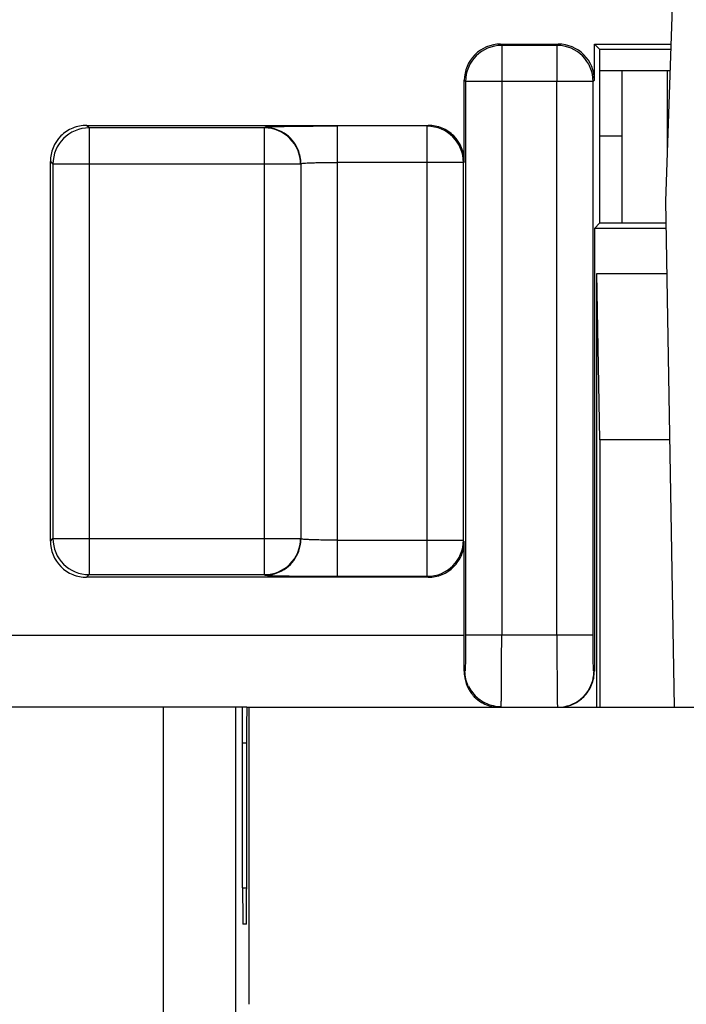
# Model space of a CAD drawing. Header units: millimetres. Extents: x 0 to 841, y 0 to 594.
# Tile 223 of 237: x 660 to 669, y 449 to 463. Entities that reach past the tile are written whole.
import ezdxf

# ---------------------------------------------------------------- set-up
doc = ezdxf.new("R2010")
doc.units = ezdxf.units.MM
doc.header["$LTSCALE"] = 46.255
doc.layers.get('0').update_dxf_attribs({"linetype": 'CONTINUOUS'})

msp = doc.modelspace()

# ---------------------------------------------------------------- linework, layer by layer
at = {"color": 7, "linetype": 'CONTINUOUS'}
for p, q in [((668.97677, 463.49835), (668.86851, 460.39835)), ((666.58541, 462.56989), (667.38546, 462.56989)), ((667.88541, 462.06984), (667.88549, 462.56989)), ((667.88548, 462.56989), (668.94434, 462.56989)), ((667.95941, 462.49595), (667.88548, 462.56989)), ((668.94176, 462.49595), (667.95941, 462.49595)), ((667.95941, 460.09595), (667.95941, 462.49595)), ((668.93137, 462.19835), (667.95941, 462.19835)), ((668.26351, 462.19835), (668.26351, 460.09595)), ((668.89351, 462.19835), (668.89351, 461.11425)), ((666.08549, 460.94587), (666.08549, 462.06997)), ((660.85918, 461.44579), (665.58553, 461.44579)), ((668.26351, 461.29835), (667.95941, 461.29835)), ((660.35925, 455.69588), (660.35925, 460.94587)), ((668.86851, 460.39835), (668.9907, 453.39835)), ((667.88503, 460.02165), (667.95933, 460.09595)), ((667.95933, 460.09595), (668.87379, 460.09595)), ((667.8851, 460.02166), (667.88417, 453.89706)), ((668.87509, 460.02165), (667.88503, 460.02165)), ((667.91927, 459.39595), (668.88601, 459.39595)), ((667.95941, 457.09595), (667.91927, 459.39595)), ((667.91927, 453.39595), (667.91927, 459.39595)), ((668.92616, 457.09595), (667.95941, 457.09595)), ((667.95941, 457.09595), (667.95941, 453.39595)), ((666.08549, 454.39595), (666.08549, 455.69588)), ((665.58557, 455.19595), (660.85921, 455.19595)), ((663.07588, 453.39595), (659.50941, 453.39595)), ((662.92286, 449.10269), (662.92286, 453.39835)), ((663.07588, 453.39835), (700.25177, 453.39835)), ((663.10801, 449.28783), (663.10832, 453.39835)), ((663.01887, 450.89834), (663.01887, 452.89835)), ((663.07363, 452.9158), (663.07331, 450.8809)), ((663.07105, 450.39835), (663.02105, 450.39835))]:
    msp.add_line(p, q, dxfattribs=at)
at = {"color": 9, "linetype": 'CONTINUOUS'}
for p, q in [((666.60308, 462.55229), (666.58541, 462.56989)), ((666.60302, 462.55229), (666.60302, 454.39595)), ((667.36786, 462.55229), (666.60308, 462.55229)), ((667.36786, 462.55229), (667.38546, 462.56989)), ((667.36788, 462.05236), (667.36788, 462.55229)), ((666.08549, 462.06997), (666.1031, 462.05236)), ((667.3673, 462.05236), (666.1031, 462.05236)), ((666.1031, 462.05236), (666.1031, 454.39595)), ((667.3673, 454.39595), (667.3673, 462.05236)), ((667.8678, 462.05228), (667.36788, 462.05236)), ((667.86664, 454.39588), (667.8678, 462.05224)), ((667.88541, 462.06984), (667.8678, 462.05224)), ((660.8943, 461.41074), (660.85918, 461.44579)), ((660.89424, 461.41074), (660.89424, 455.23101)), ((663.32035, 461.41074), (660.8943, 461.41074)), ((663.32035, 461.41074), (663.32588, 461.41627)), ((663.32037, 455.23101), (663.32037, 461.41074)), ((664.32576, 461.43342), (664.32576, 455.20832)), ((665.57317, 461.43343), (665.58553, 461.44579)), ((665.5732, 455.20832), (665.5732, 461.43343)), ((660.35925, 460.94587), (660.39432, 460.91081)), ((663.8203, 460.91081), (660.39432, 460.91081)), ((660.39432, 460.91081), (660.39432, 455.73094)), ((663.82584, 460.91635), (663.82584, 455.7254)), ((666.07312, 460.9335), (664.32576, 460.9335)), ((666.08549, 460.94587), (666.07312, 460.9335)), ((666.07312, 455.70825), (666.07312, 460.9335)), ((660.35925, 455.69588), (660.39432, 455.73094)), ((660.39432, 455.73094), (663.8203, 455.73094)), ((664.32576, 455.70825), (666.07312, 455.70825)), ((660.89427, 455.23101), (660.85921, 455.19595)), ((660.89427, 455.23101), (663.32031, 455.23101)), ((663.32031, 455.23101), (663.32591, 455.22548)), ((664.32576, 455.20832), (665.57314, 455.20832)), ((665.57314, 455.20832), (665.58557, 455.19595)), ((651.43334, 454.39595), (666.08549, 454.39595)), ((667.86664, 454.39588), (666.1031, 454.39595)), ((666.09437, 453.89595), (666.08315, 453.89595)), ((667.88417, 453.89706), (667.87529, 453.89588)), ((661.92287, 448.39922), (661.92287, 453.39835)), ((663.07363, 452.89835), (663.01887, 452.89835)), ((663.01887, 450.89834), (663.07331, 450.89834))]:
    msp.add_line(p, q, dxfattribs=at)
at = {"color": 7, "linetype": 'CONTINUOUS'}
msp.add_lwpolyline([(666.1416, 453.69329), (666.14679, 453.68257), (666.15834, 453.66077), (666.17129, 453.63898), (666.18566, 453.61741), (666.2014, 453.5963), (666.21852, 453.57574), (666.23706, 453.55586), (666.25686, 453.53693), (666.27784, 453.51905), (666.29999, 453.50224), (666.32326, 453.48655), (666.34754, 453.47207), (666.37281, 453.45884), (666.39916, 453.44686), (666.42654, 453.43623), (666.45486, 453.42706), (666.48418, 453.41942), (666.51443, 453.41344), (666.5455, 453.40926), (666.57739, 453.40704), (666.59463, 453.40671)], dxfattribs=at)
at = {"color": 9, "linetype": 'CONTINUOUS'}
for centre, radius, start, end in [((666.60315, 462.0523), 0.49999, 90.011579, 179.983597), ((667.36775, 462.0523), 0.49999, 0.001993, 89.988435), ((660.89437, 460.91075), 0.49999, 90.011579, 179.983597), ((663.32024, 460.91075), 0.49999, 0.016403, 89.988421), ((665.57306, 460.93344), 0.49999, 0.016403, 89.988421), ((660.89437, 455.731), 0.49999, 180.016403, 269.988421), ((663.32024, 455.731), 0.49999, 270.011579, 359.983597), ((665.57306, 455.70831), 0.49999, 270.011579, 359.983597), ((747.47778, 454.30928), 80.11097, 179.938014, 180.4437312)]:
    msp.add_arc(centre, radius, start, end, dxfattribs=at)
at = {"color": 7, "linetype": 'CONTINUOUS'}
for centre, radius, start, end in [((666.58535, 462.07007), 0.49982, 89.993075, 135.003312), ((667.38554, 462.07007), 0.49982, 359.966053, 90.006002), ((613.78606, 454.39056), 52.29943, 359.458138, 0.005908), ((666.58071, 453.88824), 0.49715, 203.645641, 221.80726), ((666.57541, 453.8842), 0.49051, 221.868008, 224.174441), ((666.57378, 453.88292), 0.48844, 224.199451, 239.00098), ((666.5686, 453.87436), 0.47844, 239.004827, 264.376761)]:
    msp.add_arc(centre, radius, start, end, dxfattribs=at)
for centre, major_axis, ratio, start_param, end_param in [((666.58557, 462.06981), (0.35366, -0.35366), 0.99969546, 3.14159265, 3.92683852), ((660.85933, 460.94572), (0.35366, -0.35366), 0.99969546, 3.14159265, 3.92683852), ((665.58541, 460.94572), (-0.35366, -0.35366), 0.99969546, 2.35634678, 3.14159265), ((660.85933, 455.69603), (0.35366, 0.35366), 0.99969546, 2.35634678, 3.14159265), ((663.01669, 452.89835), (0, 0.5), 0.00436335, -1.57077341, -0.09106812), ((663.07588, 452.89835), (0, 0.5), 0.004512, 0.09053921, 1.53588974), ((663.02105, 450.89835), (0, 0.5), 0.00436335, 1.57081924, 3.14161558), ((663.07105, 450.89835), (0, 0.5), 0.004512, 3.14159265, 4.6774824)]:
    msp.add_ellipse(centre, major_axis=major_axis, ratio=ratio, start_param=start_param, end_param=end_param, dxfattribs=at)
for points, knots in [([(660.85918, 461.44579), (660.79405, 461.4458), (660.66166, 461.42271), (660.55172, 461.34543), (660.50567, 461.29938)], [0, 0, 0, 0, 0.50000104, 1, 1, 1, 1]), ([(665.93907, 461.29938), (665.89303, 461.34543), (665.78308, 461.42271), (665.65069, 461.4458), (665.58557, 461.44579)], [0, 0, 0, 0, 0.49999896, 1, 1, 1, 1]), ([(665.93907, 455.34237), (665.98512, 455.38842), (666.0624, 455.49836), (666.08549, 455.63076), (666.08549, 455.69588)], [0, 0, 0, 0, 0.49999929, 1, 1, 1, 1]), ([(660.50567, 455.34237), (660.55172, 455.29632), (660.66166, 455.21904), (660.79405, 455.19595), (660.85918, 455.19595)], [0, 0, 0, 0, 0.49999896, 1, 1, 1, 1]), ([(665.58557, 455.19595), (665.65069, 455.19595), (665.78308, 455.21904), (665.89303, 455.29632), (665.93907, 455.34237)], [0, 0, 0, 0, 0.50000104, 1, 1, 1, 1]), ([(666.08315, 453.89595), (666.08296, 453.87713), (666.08634, 453.80639), (666.10448, 453.73641), (666.1253, 453.68885)], [0, 0, 0, 0, 0.26611564, 1, 1, 1, 1]), ([(667.7377, 453.54239), (667.7841, 453.58879), (667.85907, 453.70126), (667.88478, 453.83387), (667.88464, 453.8995)], [0, 0, 0, 0, 0.49994588, 1, 1, 1, 1]), ([(667.4341, 453.39818), (667.49079, 453.4033), (667.60378, 453.43289), (667.69743, 453.50214), (667.7377, 453.54239)], [0, 0, 0, 0, 0.49995556, 1, 1, 1, 1])]:
    msp.add_open_spline(points, degree=3, knots=knots, dxfattribs=at)
at = {"color": 9, "linetype": 'CONTINUOUS'}
for points, knots in [([(664.32576, 461.43342), (664.19949, 461.43339), (664.01605, 461.4329), (663.78246, 461.43069), (663.63346, 461.42888), (663.51083, 461.42577), (663.41804, 461.42466), (663.36117, 461.41894), (663.33267, 461.41987), (663.32588, 461.41627)], [0, 0, 0, 0, 0.3786905, 0.55007686, 0.70071223, 0.82526658, 0.91882926, 0.97695618, 1, 1, 1, 1]), ([(663.67944, 461.26988), (663.61104, 461.33827), (663.48767, 461.40325), (663.35854, 461.41628), (663.32588, 461.41627)], [0, 0, 0, 0, 0.74759256, 1, 1, 1, 1]), ([(663.82597, 460.91635), (663.82596, 460.94901), (663.81285, 461.07814), (663.74785, 461.20149), (663.67944, 461.26988)], [0, 0, 0, 0, 0.25242938, 1, 1, 1, 1]), ([(663.82597, 460.91635), (663.82744, 460.91988), (663.84536, 460.91912), (663.87081, 460.92462), (663.91903, 460.92586), (663.95467, 460.92778), (663.97535, 460.9285)], [0, 0, 0, 0, 0.07630821, 0.2748647, 0.58671281, 1, 1, 1, 1]), ([(663.97535, 460.92849), (664.00045, 460.92936), (664.11723, 460.93253), (664.23406, 460.9335), (664.32576, 460.9335)], [0, 0, 0, 0, 0.21497849, 1, 1, 1, 1]), ([(663.67944, 455.37187), (663.74785, 455.44026), (663.81285, 455.56361), (663.82596, 455.69274), (663.82597, 455.7254)], [0, 0, 0, 0, 0.74757062, 1, 1, 1, 1]), ([(663.97535, 455.71325), (663.95467, 455.71396), (663.91903, 455.71589), (663.87081, 455.71713), (663.84536, 455.72263), (663.82744, 455.72187), (663.82597, 455.72539)], [0, 0, 0, 0, 0.41328719, 0.7251353, 0.92369179, 1, 1, 1, 1]), ([(664.32576, 455.70825), (664.2936, 455.70825), (664.17678, 455.70868), (664.05996, 455.71034), (663.97535, 455.71326)], [0, 0, 0, 0, 0.27529975, 1, 1, 1, 1]), ([(663.32588, 455.22548), (663.35854, 455.22546), (663.48767, 455.2385), (663.61104, 455.30348), (663.67944, 455.37187)], [0, 0, 0, 0, 0.25240744, 1, 1, 1, 1]), ([(663.32591, 455.22548), (663.33271, 455.22188), (663.36122, 455.2228), (663.4181, 455.21709), (663.5109, 455.21597), (663.63354, 455.21287), (663.78253, 455.21106), (664.0161, 455.20885), (664.19951, 455.20836), (664.32576, 455.20832)], [0, 0, 0, 0, 0.02306048, 0.08119818, 0.17477749, 0.29934129, 0.4499739, 0.62134828, 1, 1, 1, 1]), ([(666.1031, 454.39595), (666.10306, 454.33215), (666.10265, 454.21433), (666.10143, 454.07557), (666.09925, 453.98559), (666.09853, 453.94007), (666.09598, 453.91253), (666.09597, 453.89923), (666.09437, 453.89595)], [0, 0, 0, 0, 0.38264678, 0.70677204, 0.83155947, 0.92337866, 0.97814579, 1, 1, 1, 1]), ([(666.60046, 453.68879), (666.60044, 453.73931), (666.60123, 453.97503), (666.60195, 454.21075), (666.60302, 454.39595)], [0, 0, 0, 0, 0.21430399, 1, 1, 1, 1]), ([(667.87529, 453.89588), (667.87368, 453.89914), (667.87369, 453.91246), (667.87113, 453.93999), (667.87042, 453.98551), (667.86825, 454.07549), (667.86706, 454.21426), (667.86667, 454.33207), (667.86664, 454.39588)], [0, 0, 0, 0, 0.02183287, 0.07661363, 0.16844096, 0.29322249, 0.61734778, 1, 1, 1, 1]), ([(667.87529, 453.89588), (667.87528, 453.86322), (667.86219, 453.73411), (667.7972, 453.61078), (667.72881, 453.5424)], [0, 0, 0, 0, 0.25243964, 1, 1, 1, 1]), ([(666.59799, 453.48997), (666.59825, 453.50355), (666.59933, 453.57121), (666.59998, 453.63887), (666.60043, 453.69295)], [0, 0, 0, 0, 0.20075372, 1, 1, 1, 1]), ([(667.36924, 453.69211), (667.36984, 453.62379), (667.37341, 453.52597), (667.37083, 453.42739), (667.37488, 453.39788)], [0, 0, 0, 0, 0.69644943, 1, 1, 1, 1]), ([(666.59486, 453.40708), (666.59718, 453.41434), (666.59529, 453.44271), (666.59762, 453.46995), (666.59799, 453.48997)], [0, 0, 0, 0, 0.27587229, 1, 1, 1, 1])]:
    msp.add_open_spline(points, degree=3, knots=knots, dxfattribs=at)
for points in [[(666.13799, 453.69168), (666.10955, 453.75523), (666.09437, 453.82633), (666.09437, 453.89595)], [(667.42265, 453.39836), (667.53489, 453.40943), (667.64905, 453.46266), (667.72881, 453.5424)]]:
    msp.add_open_spline(points, degree=3, dxfattribs=at)

doc.saveas('drawing.dxf')
